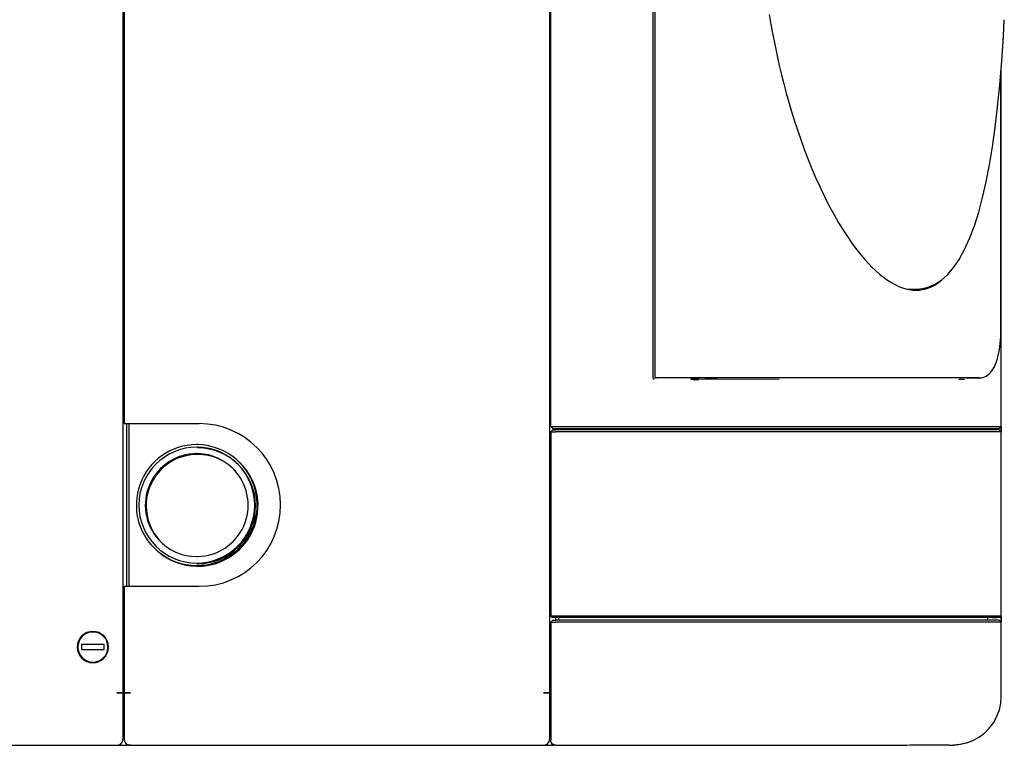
# Model space of a CAD drawing. Extents: x 197 to 960, y 137 to 662.
# Tile 17 of 49: x 640 to 719, y 137 to 195. Entities that reach past the tile are written whole.
import ezdxf

# ---------------------------------------------------------------- set-up
doc = ezdxf.new("R2010")
doc.units = 0
doc.header["$LTSCALE"] = 65.395
doc.header["$MEASUREMENT"] = 0
for name, color, linetype in [('127-344632_DXF_CONTINUOUS_LINE', 7, 'CONTINUOUS'), ('127-344633_DXF_CONTINUOUS_LINE', 7, 'CONTINUOUS'), ('127-344635_DXF_CONTINUOUS_LINE', 7, 'CONTINUOUS'), ('127-344641_DXF_CONTINUOUS_LINE', 7, 'CONTINUOUS'), ('127-344646_DXF_CONTINUOUS_LINE', 7, 'CONTINUOUS'), ('127-344660_DXF_CONTINUOUS_LINE', 7, 'CONTINUOUS'), ('133-357738_DXF_CONTINUOUS_LINE', 7, 'CONTINUOUS'), ('133-357871_DXF_CONTINUOUS_LINE', 7, 'CONTINUOUS'), ('133-357946_DXF_CONTINUOUS_LINE', 7, 'CONTINUOUS'), ('133-358078_DXF_CONTINUOUS_LINE', 7, 'CONTINUOUS'), ('133-358082_DXF_CONTINUOUS_LINE', 7, 'CONTINUOUS'), ('133-358252_DXF_CONTINUOUS_LINE', 7, 'CONTINUOUS'), ('133-358261_DXF_CONTINUOUS_LINE', 7, 'CONTINUOUS'), ('133-358658_DXF_CONTINUOUS_LINE', 7, 'CONTINUOUS'), ('86-314702_DXF_CONTINUOUS_LINE', 7, 'CONTINUOUS')]:
    doc.layers.add(name, color=color, linetype=linetype)

msp = doc.modelspace()

# ---------------------------------------------------------------- linework, layer by layer
at = {"layer": '127-344632_DXF_CONTINUOUS_LINE', "color": 7, "linetype": 'Continuous'}
for p, q in [((682.57007, 152.14387), (682.67007, 152.14387)), ((682.67007, 151.94387), (682.57007, 151.94387)), ((682.67007, 151.83709), (682.57007, 151.89938)), ((682.67007, 148.49429), (682.57007, 148.49672)), ((682.57007, 148.48333), (682.67007, 148.48084)), ((682.57007, 147.88581), (682.67007, 147.88332)), ((682.83007, 147.34387), (682.67007, 147.18387)), ((682.83007, 147.34387), (682.67007, 147.18387)), ((682.67007, 147.18387), (682.67007, 141.24763)), ((682.67007, 147.18387), (682.67007, 141.24763)), ((682.83007, 147.34387), (683.07277, 147.34387)), ((683.07929, 147.34387), (683.07277, 147.34387)), ((683.07929, 147.34387), (683.07929, 147.54387)), ((683.27007, 147.34387), (683.07929, 147.34387)), ((683.27007, 147.54387), (683.27007, 147.34387)), ((683.78589, 147.34387), (683.27007, 147.34387)), ((715.82561, 147.34387), (683.78589, 147.34387)), ((716.07929, 147.34387), (715.82561, 147.34387)), ((716.2175, 147.34387), (716.07929, 147.34387)), ((716.82104, 147.34387), (716.2175, 147.34387)), ((717.5925, 147.34387), (716.82104, 147.34387)), ((717.5925, 147.34387), (717.5925, 147.54387)), ((718.50824, 147.34387), (717.5925, 147.34387)), ((718.66825, 147.18387), (718.50825, 147.34387)), ((718.66823, 147.18387), (718.66825, 147.18387)), ((718.66825, 141.24764), (718.66825, 147.18387)), ((682.57007, 142.84112), (682.67007, 142.84112)), ((682.67007, 141.24763), (682.67007, 137.79067)), ((682.67007, 137.83863), (682.67007, 137.79067)), ((682.67007, 137.79067), (682.67007, 137.74355)), ((682.67007, 137.79067), (682.67007, 137.74355)), ((682.67144, 137.73177), (682.67007, 137.74355)), ((682.67284, 137.71962), (682.67144, 137.73177)), ((682.68066, 137.65214), (682.67284, 137.71962)), ((682.7216, 137.54716), (682.68066, 137.65214)), ((683.07007, 137.34355), (683.07501, 137.34355)), ((683.07501, 137.34355), (710.23013, 137.34355)), ((710.23013, 137.34355), (710.30084, 137.34355)), ((710.30084, 137.34355), (710.47007, 137.34355)), ((710.47007, 137.34355), (710.60843, 137.34355)), ((710.60843, 137.34355), (710.7251, 137.34355)), ((710.7251, 137.34355), (711.03576, 137.34355)), ((711.10957, 137.34393), (714.85812, 137.3902)), ((711.10957, 137.34393), (711.10957, 137.34393))]:
    msp.add_line(p, q, dxfattribs=at)
for points in [[(682.67007, 147.18387), (682.68993, 147.18387), (682.74752, 147.18387), (682.83714, 147.18387), (682.94989, 147.18387), (683.07457, 147.18387)], [(718.66823, 147.18387), (718.46441, 147.18387), (717.92516, 147.18387), (717.05553, 147.18387), (715.86369, 147.18387), (714.36079, 147.18387), (712.56092, 147.18387), (710.48094, 147.18387), (708.14036, 147.18387), (705.56109, 147.18387), (702.76732, 147.18387), (699.78521, 147.18387), (696.64273, 147.18387), (693.3693, 147.18387), (689.99562, 147.18387), (686.55329, 147.18387), (683.07457, 147.18387)], [(716.14238, 137.62713), (716.44238, 137.75208), (716.92053, 138.01812), (717.35605, 138.34898), (717.74034, 138.73804), (718.0658, 139.1776), (718.32593, 139.65898), (718.51527, 140.17211), (718.62996, 140.70555), (718.66823, 141.24877)], [(683.07007, 137.34355), (682.96777, 137.35685), (682.87184, 137.39613), (682.78757, 137.46037), (682.7216, 137.54716)], [(711.03667, 137.34355), (711.04085, 137.34356), (711.06394, 137.3436), (711.08841, 137.34372), (711.10957, 137.34393)], [(714.85812, 137.39023), (715.39967, 137.43519), (715.93164, 137.55643), (716.14238, 137.62713)], [(714.85812, 137.3902), (715.34521, 137.42714), (715.89056, 137.54418), (716.14238, 137.62712)]]:
    msp.add_lwpolyline(points, dxfattribs=at)
at = {"layer": '127-344633_DXF_CONTINUOUS_LINE', "color": 7, "linetype": 'Continuous'}
for p, q in [((690.83664, 166.68568), (690.83664, 246.40206)), ((682.67007, 162.80387), (682.67007, 244.51795)), ((718.66782, 162.80387), (718.66782, 191.5396)), ((690.83664, 166.68632), (690.83664, 166.68628)), ((690.92847, 166.59151), (690.92819, 166.59152)), ((693.89572, 166.60809), (693.83756, 166.60843)), ((694.49573, 166.60458), (693.89572, 166.60809)), ((700.92213, 166.567), (694.49573, 166.60458)), ((715.72612, 166.57952), (715.27785, 166.57952)), ((682.83007, 162.64387), (682.67007, 162.80387)), ((682.83007, 162.64387), (683.07277, 162.64387)), ((683.07277, 162.64387), (717.59455, 162.64387)), ((717.59455, 162.64387), (717.63219, 162.64387)), ((717.63219, 162.64387), (717.71415, 162.64387)), ((717.71415, 162.64387), (717.97007, 162.64387)), ((717.97007, 162.64387), (718.00889, 162.64387)), ((718.00889, 162.64387), (718.00999, 162.64387)), ((718.00999, 162.64387), (718.01699, 162.64387)), ((718.01699, 162.64387), (718.50781, 162.64387)), ((718.50782, 162.64387), (718.66782, 162.80387)), ((718.6678, 162.80387), (718.66782, 162.80387))]:
    msp.add_line(p, q, dxfattribs=at)
for points in [[(682.67007, 168.56978), (682.66054, 168.56808), (682.63214, 168.56642), (682.58541, 168.56482), (682.57007, 168.56445)], [(682.67007, 168.11795), (682.66054, 168.11965), (682.63214, 168.12132), (682.58541, 168.12292), (682.57007, 168.12328)], [(682.67007, 166.96978), (682.66054, 166.96808), (682.63214, 166.96642), (682.58541, 166.96482), (682.57007, 166.96445)], [(682.67007, 166.51795), (682.66054, 166.51965), (682.63214, 166.52132), (682.58541, 166.52292), (682.57007, 166.52328)], [(690.92819, 166.59152), (690.91785, 166.59248), (690.89891, 166.59738), (690.87994, 166.60698), (690.86252, 166.62161), (690.84854, 166.64078), (690.83959, 166.66318), (690.83663, 166.68631)], [(693.89558, 166.58352), (693.9058, 166.58298), (693.93577, 166.58235), (693.98345, 166.58167), (694.04559, 166.581), (694.11794, 166.58036), (694.19559, 166.57982), (694.27323, 166.57941), (694.34559, 166.57914), (694.40772, 166.57906), (694.45539, 166.57914), (694.48536, 166.57941), (694.49558, 166.57982)], [(682.67007, 162.80387), (682.6839, 162.80387), (682.72441, 162.80387), (682.78882, 162.80387), (682.87267, 162.80387), (682.97017, 162.80387), (683.07457, 162.80387)], [(683.07457, 162.80387), (685.85738, 162.80387), (688.6211, 162.80387), (691.34917, 162.80387), (694.02525, 162.80387), (696.63331, 162.80387), (699.15773, 162.80387), (701.58338, 162.80387), (703.89574, 162.80387), (706.08094, 162.80387), (708.12592, 162.80387), (710.0184, 162.80387), (711.74706, 162.80387), (713.30154, 162.80387), (714.67253, 162.80387), (715.85181, 162.80387), (716.83233, 162.80387), (717.60821, 162.80387), (718.17479, 162.80387), (718.5287, 162.80387), (718.6678, 162.80387)]]:
    msp.add_lwpolyline(points, dxfattribs=at)
at = {"layer": '127-344635_DXF_CONTINUOUS_LINE', "color": 7, "linetype": 'Continuous'}
for p, q in [((711.23203, 173.77212), (711.86891, 173.78629)), ((711.86891, 173.78629), (711.93016, 173.78765)), ((711.93016, 173.78766), (711.93332, 173.78797)), ((711.93016, 173.78765), (711.93334, 173.78772)), ((711.93335, 173.78772), (711.93033, 173.78766))]:
    msp.add_line(p, q, dxfattribs=at)
msp.add_lwpolyline([(711.93332, 173.78797), (712.40376, 173.83432), (712.91638, 173.97177), (713.41894, 174.20281), (713.90955, 174.53142), (714.38716, 174.96298), (714.85143, 175.50453), (715.3012, 176.16372), (715.73292, 176.94417), (716.13984, 177.83909), (716.51681, 178.83634), (716.86209, 179.92426), (717.17773, 181.10032), (717.46592, 182.36491), (717.72849, 183.71917), (717.96708, 185.16629), (718.18316, 186.71098), (718.37766, 188.35868), (718.55147, 190.11697), (718.7051, 191.99533), (718.83873, 194.00411), (718.91111, 195.31341)], dxfattribs=at)
at = {"layer": '127-344641_DXF_CONTINUOUS_LINE', "color": 7, "linetype": 'Continuous'}
for p, q in [((682.57007, 167.8566), (682.67007, 167.79675)), ((682.57007, 167.58634), (682.67007, 167.52649)), ((682.67007, 167.47765), (682.57007, 167.5375))]:
    msp.add_line(p, q, dxfattribs=at)
at = {"layer": '127-344646_DXF_CONTINUOUS_LINE', "color": 7, "linetype": 'Continuous'}
for p, q in [((690.97483, 246.38387), (690.97483, 166.70387)), ((718.64538, 170.70387), (718.64538, 191.26515)), ((690.97483, 166.70387), (691.11234, 166.70387)), ((693.8299, 166.70387), (691.11234, 166.70387)), ((693.89558, 166.70387), (693.8299, 166.70387)), ((694.49558, 166.70387), (693.89558, 166.70387)), ((694.49558, 166.70387), (694.49558, 166.70387)), ((694.96779, 166.70387), (694.49558, 166.70387)), ((694.96779, 166.70387), (694.49619, 166.70387)), ((694.96779, 166.70387), (695.93588, 166.70387)), ((695.93588, 166.70387), (694.96779, 166.70387)), ((697.47611, 166.70387), (695.93588, 166.70387)), ((697.47611, 166.70387), (695.93588, 166.70387)), ((715.86724, 166.70387), (697.47611, 166.70387)), ((715.85647, 166.70387), (697.47611, 166.70387)), ((715.86567, 166.70387), (715.85647, 166.70387)), ((715.86724, 166.70387), (715.86567, 166.70387)), ((715.86724, 166.70387), (715.86871, 166.70387)), ((715.86902, 166.70387), (715.86724, 166.70387)), ((715.86871, 166.70387), (716.94063, 166.70387)), ((716.94063, 166.70387), (715.86902, 166.70387)), ((716.94067, 166.70387), (716.94063, 166.70387))]:
    msp.add_line(p, q, dxfattribs=at)
for points in [[(700.13071, 195.72532), (700.26316, 194.93988), (700.41653, 194.09687), (700.58572, 193.23434), (700.75797, 192.41596), (700.92961, 191.65081), (701.10525, 190.9122), (701.28871, 190.18223), (701.48193, 189.45361), (701.68707, 188.71966), (701.90716, 187.97244), (702.14398, 187.20976), (702.39662, 186.43825), (702.66332, 185.66612), (702.94187, 184.90149), (703.23105, 184.14868), (703.53266, 183.40408), (703.84936, 182.6632), (704.18212, 181.92647), (704.53113, 181.19645), (704.8962, 180.4765), (705.27604, 179.77194), (705.66335, 179.0978), (706.04714, 178.47182), (706.41979, 177.90253), (706.77633, 177.3923), (707.11426, 176.9391), (707.43266, 176.53873), (707.73495, 176.18228), (708.02844, 175.85811), (708.32153, 175.55591), (708.62311, 175.26745), (708.93613, 174.99231), (709.25487, 174.73779), (709.57229, 174.51041), (709.88334, 174.31331), (710.18561, 174.14671), (710.47928, 174.00897), (710.76577, 173.89818), (711.04593, 173.81306), (711.32031, 173.7527), (711.58952, 173.71646), (711.79777, 173.7046)], [(711.79777, 173.7046), (711.85426, 173.70388), (712.1152, 173.71482), (712.37305, 173.74943), (712.6283, 173.80812), (712.88131, 173.89154), (713.13273, 174.00069), (713.38336, 174.13709), (713.63326, 174.30224), (713.88153, 174.49706), (714.12559, 174.72058), (714.16607, 174.76321)], [(711.40388, 173.74145), (711.45193, 173.74564), (711.65438, 173.78152)], [(716.94067, 166.70387), (717.05668, 166.71025), (717.18816, 166.73322), (717.32148, 166.77457), (717.453, 166.83481), (717.57951, 166.91336), (717.69878, 167.0089), (717.80995, 167.12029), (717.91571, 167.25046), (718.02003, 167.40734), (718.12087, 167.59284), (718.2121, 167.79759), (718.29267, 168.01668), (718.36215, 168.24397), (718.42155, 168.47655), (718.47226, 168.71386), (718.5153, 168.95551), (718.55144, 169.20106), (718.58118, 169.44977), (718.60493, 169.70093), (718.62302, 169.9539), (718.63569, 170.2081), (718.6431, 170.46298), (718.64538, 170.70387)]]:
    msp.add_lwpolyline(points, dxfattribs=at)
at = {"layer": '127-344660_DXF_CONTINUOUS_LINE', "color": 7, "linetype": 'Continuous'}
for p, q in [((682.57007, 167.34387), (682.67007, 167.34387)), ((682.67007, 167.14387), (682.57007, 167.14387)), ((682.67007, 167.03709), (682.57007, 167.09938)), ((682.67007, 163.69429), (682.57007, 163.69672)), ((682.57007, 163.68333), (682.67007, 163.68084)), ((682.57007, 163.08581), (682.67007, 163.08332)), ((682.83007, 162.54387), (682.67007, 162.38387)), ((682.67007, 162.38387), (682.67007, 147.64881)), ((682.83007, 162.54387), (683.07277, 162.54387)), ((683.07929, 162.54387), (683.07277, 162.54387)), ((683.07929, 162.54387), (683.07929, 162.64387)), ((683.27007, 162.54387), (683.07929, 162.54387)), ((683.27007, 162.64387), (683.27007, 162.54387)), ((683.87965, 162.54387), (683.27007, 162.54387)), ((715.94647, 162.54387), (683.87965, 162.54387)), ((716.07929, 162.54387), (715.94647, 162.54387)), ((716.2175, 162.54387), (716.07929, 162.54387)), ((716.87699, 162.54387), (716.2175, 162.54387)), ((716.90271, 162.54387), (716.87699, 162.54387)), ((717.58949, 162.54387), (716.90271, 162.54387)), ((717.58949, 162.54387), (717.58949, 162.64387)), ((718.50824, 162.54387), (717.58949, 162.54387)), ((718.66825, 162.38387), (718.50825, 162.54387)), ((718.66823, 162.38387), (718.66825, 162.38387)), ((718.66825, 147.65375), (718.66825, 162.38387)), ((682.57007, 152.52442), (682.67007, 152.45823)), ((683.07342, 147.54387), (682.76996, 147.54387)), ((682.77007, 147.54387), (682.77007, 147.54881)), ((717.86992, 147.54387), (683.07342, 147.54387)), ((717.97043, 147.54511), (718.3095, 147.54929)), ((718.56825, 147.5525), (718.56339, 147.55242)), ((718.56825, 147.5525), (718.66823, 147.65375)), ((718.66825, 147.65375), (718.66823, 147.65375))]:
    msp.add_line(p, q, dxfattribs=at)
for points in [[(682.67007, 162.38387), (682.68993, 162.38387), (682.74752, 162.38387), (682.83714, 162.38387), (682.94989, 162.38387), (683.07457, 162.38387)], [(718.66823, 162.38387), (718.46441, 162.38387), (717.92516, 162.38387), (717.05553, 162.38387), (715.86369, 162.38387), (714.36079, 162.38387), (712.56092, 162.38387), (710.48094, 162.38387), (708.14036, 162.38387), (705.56109, 162.38387), (702.76732, 162.38387), (699.78521, 162.38387), (696.64273, 162.38387), (693.3693, 162.38387), (689.99562, 162.38387), (686.55329, 162.38387), (683.07457, 162.38387)], [(683.07457, 147.65374), (683.03941, 147.65373), (683.00449, 147.65368), (682.97009, 147.6536), (682.93647, 147.65347), (682.90389, 147.65331), (682.87258, 147.65312), (682.84278, 147.65289), (682.81472, 147.65263), (682.78865, 147.65234), (682.76475, 147.65202), (682.74323, 147.65168), (682.72425, 147.65131), (682.70795, 147.65093), (682.69445, 147.65052), (682.68385, 147.65011), (682.67621, 147.64968), (682.67161, 147.64925), (682.67007, 147.64881)], [(682.77007, 147.54387), (682.73578, 147.57816), (682.70246, 147.61149), (682.67007, 147.64386)], [(683.07342, 147.55249), (683.04716, 147.55249), (683.02107, 147.55245), (682.99537, 147.55239), (682.97025, 147.55229), (682.9459, 147.55217), (682.92248, 147.55203), (682.90018, 147.55186), (682.87917, 147.55166), (682.85962, 147.55145), (682.8417, 147.55121), (682.82553, 147.55095), (682.81124, 147.55068), (682.79896, 147.55039), (682.78876, 147.55009), (682.78072, 147.54978), (682.77489, 147.54946), (682.77133, 147.54913), (682.77007, 147.54881)], [(717.86992, 147.55124), (717.69524, 147.55113), (717.43943, 147.55099), (717.15106, 147.55086), (716.83035, 147.55075), (716.47778, 147.55064), (716.09391, 147.55055), (715.67926, 147.55046), (715.23409, 147.55038), (714.75864, 147.55031), (714.25324, 147.55025), (713.71856, 147.55019), (713.15537, 147.55014), (712.56433, 147.5501), (711.94565, 147.55007), (711.29941, 147.55004), (710.6259, 147.55001), (709.92618, 147.54999), (709.20153, 147.54998), (708.45301, 147.54998), (707.68085, 147.54998), (706.8851, 147.54998), (706.06605, 147.54999), (705.22496, 147.55001), (704.36334, 147.55003), (703.48249, 147.55006), (702.5828, 147.5501), (701.66447, 147.55014), (700.72788, 147.55019), (699.77414, 147.55025), (698.80458, 147.55031), (697.82037, 147.55038), (696.82211, 147.55046), (695.81029, 147.55054), (694.78558, 147.55064), (693.74938, 147.55074), (692.70331, 147.55086), (691.64891, 147.55098), (690.58747, 147.55112), (689.52022, 147.55127), (688.44845, 147.55143), (687.37371, 147.55161), (686.29763, 147.5518), (685.22165, 147.55201), (684.14667, 147.55224), (683.07342, 147.55249)], [(718.66823, 147.65375), (718.64127, 147.65346), (718.58192, 147.6532), (718.48996, 147.65295), (718.36512, 147.65273), (718.20728, 147.65253), (718.0165, 147.65234), (717.79281, 147.65217), (717.53622, 147.65201), (717.2471, 147.65186), (716.92563, 147.65173), (716.57203, 147.65161), (716.18701, 147.6515), (715.77117, 147.6514), (715.32475, 147.65131), (714.84802, 147.65123), (714.34129, 147.65116), (713.80515, 147.6511), (713.24028, 147.65104), (712.64746, 147.65099), (712.02706, 147.65095), (711.37915, 147.65092), (710.70387, 147.65089), (710.0022, 147.65087), (709.27543, 147.65086), (708.52475, 147.65085), (707.75045, 147.65085), (706.95255, 147.65086), (706.13127, 147.65087), (705.28782, 147.65089), (704.42377, 147.65092), (703.54049, 147.65095), (702.63832, 147.65099), (701.71738, 147.65104), (700.77813, 147.65109), (699.82178, 147.65116), (698.84953, 147.65123), (697.86253, 147.65131), (696.86146, 147.6514), (695.8469, 147.6515), (694.81927, 147.65161), (693.78002, 147.65173), (692.73127, 147.65186), (691.67408, 147.652), (690.60941, 147.65216), (689.53931, 147.65233), (688.46478, 147.65252), (687.38686, 147.65272), (686.30775, 147.65294), (685.22886, 147.65319), (684.15081, 147.65345), (683.07457, 147.65374)], [(718.56339, 147.55242), (718.54136, 147.55225), (718.48219, 147.55202), (718.39046, 147.55181), (718.26594, 147.55162), (718.10857, 147.55144), (717.91833, 147.55128), (717.86992, 147.55124)], [(717.97043, 147.54511), (717.91929, 147.54448), (717.87004, 147.54387)]]:
    msp.add_lwpolyline(points, dxfattribs=at)
at = {"layer": '133-357738_DXF_CONTINUOUS_LINE', "color": 3, "linetype": 'Continuous'}
for p, q in [((718.67007, 162.80387), (718.67007, 162.38387)), ((718.67007, 162.38387), (718.67007, 162.80387)), ((718.67007, 147.65375), (718.67007, 147.18387)), ((718.67007, 147.18387), (718.67007, 147.65375)), ((714.47007, 137.34387), (711.37007, 137.34387)), ((714.47007, 137.38541), (714.47007, 137.34387)), ((714.47007, 137.34387), (714.47007, 137.38541))]:
    msp.add_line(p, q, dxfattribs=at)
for start, end in [(270, 275.342565), (275.342565, 280.7652764)]:
    msp.add_arc((714.47007, 141.54387), 4.2, start, end, dxfattribs=at)
at = {"layer": '133-357871_DXF_CONTINUOUS_LINE', "color": 3, "linetype": 'Continuous'}
msp.add_line((648.77007, 150.04387), (648.77007, 163.04387), dxfattribs=at)
at = {"layer": '133-357871_DXF_CONTINUOUS_LINE', "color": 7, "linetype": 'Continuous'}
msp.add_line((648.97007, 150.04387), (648.97007, 163.04387), dxfattribs=at)
at = {"layer": '133-357871_DXF_CONTINUOUS_LINE', "color": 3, "linetype": 'Continuous'}
msp.add_arc((648.57007, 142.14387), 0.6, 90, 99.5940682, dxfattribs=at)
at = {"layer": '133-357946_DXF_CONTINUOUS_LINE', "color": 3, "linetype": 'Continuous'}
for p, q in [((648.47007, 142.64387), (648.57007, 142.64387)), ((682.57007, 142.64387), (682.67007, 142.64387))]:
    msp.add_line(p, q, dxfattribs=at)
at = {"layer": '133-358078_DXF_CONTINUOUS_LINE', "color": 3, "linetype": 'Continuous'}
for p, q in [((682.57007, 271.54387), (682.57007, 141.54387)), ((682.57007, 271.54387), (682.57007, 141.54387)), ((648.57007, 238.10884), (648.57007, 163.04387)), ((648.57007, 163.04387), (648.77007, 163.04387)), ((648.77007, 163.04387), (648.97007, 163.04387)), ((648.97007, 163.04387), (649.07007, 163.04387)), ((649.07007, 163.04387), (654.57007, 163.04387)), ((648.57007, 150.04387), (648.77007, 150.04387)), ((648.57007, 150.04387), (648.57007, 141.54387)), ((648.77007, 150.04387), (648.97007, 150.04387)), ((648.97007, 150.04387), (649.07007, 150.04387)), ((649.07007, 150.04387), (654.57007, 150.04387)), ((648.57007, 141.54387), (648.70282, 141.54387)), ((648.70282, 141.54387), (648.57007, 141.54387)), ((648.57007, 141.54387), (648.57007, 139.55879)), ((648.70282, 141.54387), (648.77007, 141.54387)), ((648.71652, 141.54387), (648.70282, 141.54387)), ((648.77007, 141.54387), (648.71652, 141.54387)), ((648.77007, 141.54387), (649.07007, 141.54387)), ((648.77618, 141.54387), (648.77007, 141.54387)), ((648.89007, 141.54387), (648.77618, 141.54387)), ((649.07007, 141.54387), (648.89007, 141.54387)), ((682.07007, 141.54387), (682.37007, 141.54387)), ((682.37007, 141.54387), (682.07007, 141.54387)), ((682.37007, 141.54387), (682.37445, 141.54387)), ((682.47007, 141.54387), (682.37007, 141.54387)), ((682.37445, 141.54387), (682.46675, 141.54387)), ((682.46675, 141.54387), (682.47007, 141.54387)), ((682.54983, 141.54387), (682.47007, 141.54387)), ((682.47007, 141.54387), (682.53201, 141.54387)), ((682.53201, 141.54387), (682.56579, 141.54387)), ((682.56051, 141.54387), (682.54983, 141.54387)), ((682.57007, 141.54387), (682.56051, 141.54387)), ((682.56579, 141.54387), (682.57007, 141.54387)), ((682.57007, 141.54387), (682.57007, 139.55879)), ((648.57007, 139.55879), (648.57007, 139.33774)), ((648.57007, 139.33774), (648.57007, 138.44387)), ((682.57007, 139.55879), (682.57007, 139.33774)), ((682.57007, 139.33774), (682.57007, 138.44387)), ((648.57007, 138.44387), (648.57007, 138.24714)), ((648.57007, 138.24714), (648.57007, 138.24387)), ((648.57007, 138.24387), (648.57007, 137.84387)), ((682.57007, 138.44387), (682.57007, 138.24714)), ((682.57007, 138.24714), (682.57007, 138.24387)), ((682.57007, 138.24387), (682.57007, 137.84387)), ((649.07007, 137.34387), (648.77007, 137.34387)), ((649.07007, 137.34387), (682.07007, 137.34387)), ((682.07007, 137.34387), (682.41007, 137.34387)), ((682.07007, 137.34387), (682.41007, 137.34387))]:
    msp.add_line(p, q, dxfattribs=at)
at = {"layer": '133-358078_DXF_CONTINUOUS_LINE', "color": 7, "linetype": 'Continuous'}
for p, q in [((648.77007, 137.34387), (648.77007, 137.44387)), ((682.41007, 137.34387), (682.41007, 137.47744))]:
    msp.add_line(p, q, dxfattribs=at)
at = {"layer": '133-358078_DXF_CONTINUOUS_LINE', "color": 3, "linetype": 'Continuous'}
for points in [[(648.57007, 141.54387), (648.57007, 141.26737), (648.57007, 140.99241), (648.57007, 140.72054), (648.57007, 140.45327), (648.57007, 140.19211), (648.57007, 139.9385), (648.57007, 139.69387), (648.57007, 139.55879)], [(648.57007, 139.55879), (648.57007, 139.45958), (648.57007, 139.33774)], [(648.57007, 139.33774), (648.57007, 139.23696), (648.57007, 139.02723), (648.57007, 138.83158), (648.57007, 138.65109), (648.57007, 138.48678), (648.57007, 138.44387)], [(648.57007, 138.44387), (648.57007, 138.33957), (648.57007, 138.24387)], [(648.57007, 138.24387), (648.57007, 138.21028), (648.57007, 138.09963), (648.57007, 138.00825), (648.57007, 137.93663), (648.57007, 137.88519), (648.57007, 137.85421), (648.57007, 137.84387)]]:
    msp.add_lwpolyline(points, dxfattribs=at)
for centre, radius, start, end in [((654.57007, 156.54387), 6.5, 270, 90), ((649.07007, 137.84387), 0.5, 180, 188.2755255), ((649.07007, 137.84387), 0.5, 180, 188.2748681), ((649.07007, 137.84387), 0.5, 188.2755255, 190.8889204), ((649.07007, 137.84387), 0.5, 190.8889204, 196.6229323), ((649.07007, 137.84387), 0.5, 190.8889294, 196.6229355), ((682.07007, 137.84387), 0.5, 344.4835348, 346.0077374), ((682.07007, 137.84387), 0.5, 344.4832226, 346.0056521), ((682.07007, 137.84387), 0.5, 346.0077374, 348.7762041), ((682.07007, 137.84387), 0.5, 348.7762041, 351.2592734), ((682.07007, 137.84387), 0.5, 351.2592734, 353.2525229), ((682.07007, 137.84387), 0.5, 353.2540969, 0), ((682.07007, 137.84387), 0.5, 353.2525229, 0), ((649.07007, 137.84387), 0.5, 196.6229323, 199.6024519), ((649.07007, 137.84387), 0.5, 199.6024519, 205.1593521), ((649.07007, 137.84387), 0.5, 199.6024567, 205.1593584), ((649.07007, 137.84387), 0.5, 205.1593521, 208.0044005), ((649.07007, 137.84387), 0.5, 208.0044005, 214.5050336), ((649.07007, 137.84387), 0.5, 208.0044043, 214.5050386), ((649.07007, 137.84387), 0.5, 214.5050336, 216.3024478), ((649.07007, 137.84387), 0.5, 214.5050386, 216.3024489), ((649.07007, 137.84387), 0.5, 216.3024478, 224.0210106), ((649.07007, 137.84387), 0.5, 224.0167896, 224.6990519), ((649.07007, 137.84387), 0.5, 224.0210106, 224.6969611), ((649.07007, 137.84387), 0.5, 224.6969611, 225), ((649.07007, 137.84387), 0.5, 225, 225.5480449), ((649.07007, 137.84387), 0.5, 225.5480449, 233.1340109), ((649.07007, 137.84387), 0.5, 225.5511201, 233.1301024), ((649.07007, 137.84387), 0.5, 233.1301024, 233.6604905), ((649.07007, 137.84387), 0.5, 233.1340109, 233.6579508), ((649.07007, 137.84387), 0.5, 233.6579508, 234), ((649.07007, 137.84387), 0.5, 234, 234.9965535), ((649.07007, 137.84387), 0.5, 234.9965535, 241.8300187), ((649.07007, 137.84387), 0.5, 235.0017657, 241.8300246), ((649.07007, 137.84387), 0.5, 241.8300246, 243.8735377), ((649.07007, 137.84387), 0.5, 241.8300187, 243.8735423), ((649.07007, 137.84387), 0.5, 243.8735377, 251.8253949), ((649.07007, 137.84387), 0.5, 243.8735423, 251.8254032), ((649.07007, 137.84387), 0.5, 251.8253949, 252.6670082), ((649.07007, 137.84387), 0.5, 251.8254032, 252.6670351), ((649.07007, 137.84387), 0.5, 252.6670082, 259.9039501), ((649.07007, 137.84387), 0.5, 252.6670351, 259.9040471), ((649.07007, 137.84387), 0.5, 259.9039501, 261.9939042), ((649.07007, 137.84387), 0.5, 259.9040471, 261.99286), ((649.07007, 137.84387), 0.5, 261.99286, 270), ((649.07007, 137.84387), 0.5, 261.9939042, 270), ((682.07007, 137.84387), 0.5, 270, 276.6906259), ((682.07007, 137.84387), 0.5, 270, 276.6912442), ((682.07007, 137.84387), 0.5, 276.6906259, 322.7539015), ((682.07007, 137.84387), 0.5, 276.6912442, 322.5), ((682.07007, 137.84387), 0.5, 322.5, 322.755298), ((682.07007, 137.84387), 0.5, 322.7539015, 323.1301024), ((682.07007, 137.84387), 0.5, 322.755298, 323.1280463), ((682.07007, 137.84387), 0.5, 323.1280463, 329.3545389), ((682.07007, 137.84387), 0.5, 323.1301024, 329.3544506), ((682.07007, 137.84387), 0.5, 329.3545389, 331.0043949), ((682.07007, 137.84387), 0.5, 329.3544506, 331.0041007), ((682.07007, 137.84387), 0.5, 331.0043949, 336.5546724), ((682.07007, 137.84387), 0.5, 331.0041007, 336.5539656), ((682.07007, 137.84387), 0.5, 336.5539656, 337.8904538), ((682.07007, 137.84387), 0.5, 336.5546724, 337.8908105), ((682.07007, 137.84387), 0.5, 337.8904538, 344.4832226), ((682.07007, 137.84387), 0.5, 337.8908105, 344.4835348)]:
    msp.add_arc(centre, radius, start, end, dxfattribs=at)
at = {"layer": '133-358082_DXF_CONTINUOUS_LINE', "color": 3, "linetype": 'Continuous'}
for p, q in [((648.47007, 238.17167), (648.47007, 141.54387)), ((648.47007, 238.17167), (648.47007, 141.54387)), ((647.97007, 141.54387), (648.27007, 141.54387)), ((648.27007, 141.54387), (647.97007, 141.54387)), ((648.27007, 141.54387), (648.34795, 141.54387)), ((648.37007, 141.54387), (648.27007, 141.54387)), ((648.34795, 141.54387), (648.3907, 141.54387)), ((648.44656, 141.54387), (648.37007, 141.54387)), ((648.3907, 141.54387), (648.42489, 141.54387)), ((648.42489, 141.54387), (648.46498, 141.54387)), ((648.46051, 141.54387), (648.44656, 141.54387)), ((648.47007, 141.54387), (648.46051, 141.54387)), ((648.46498, 141.54387), (648.47007, 141.54387)), ((648.47007, 141.54387), (648.47007, 140.44387)), ((648.47007, 140.44387), (648.47007, 139.68624)), ((648.47007, 139.68624), (648.47007, 139.45485)), ((648.47007, 139.45485), (648.47007, 138.44635)), ((648.47007, 138.44635), (648.47007, 138.44387)), ((648.47007, 138.44387), (648.47007, 138.24387)), ((648.47007, 138.24387), (648.47007, 137.84387)), ((526.97007, 137.34387), (647.97007, 137.34387)), ((647.97007, 137.34387), (648.31007, 137.34387)), ((647.97007, 137.34387), (648.31007, 137.34387))]:
    msp.add_line(p, q, dxfattribs=at)
at = {"layer": '133-358082_DXF_CONTINUOUS_LINE', "color": 7, "linetype": 'Continuous'}
msp.add_line((648.31007, 137.34387), (648.31007, 137.4784), dxfattribs=at)
at = {"layer": '133-358082_DXF_CONTINUOUS_LINE', "color": 3, "linetype": 'Continuous'}
for centre, radius, start, end in [((646.07007, 145.19387), 1.25, 90, 270), ((646.07007, 145.19387), 1.25, 270, 90), ((647.97007, 137.84387), 0.5, 343.0912959, 345.1551394), ((647.97007, 137.84387), 0.5, 343.0912106, 345.1517494), ((647.97007, 137.84387), 0.5, 345.1551394, 348.7786505), ((647.97007, 137.84387), 0.5, 348.7786505, 350.8055667), ((647.97007, 137.84387), 0.5, 350.8055667, 351.8181818), ((647.97007, 137.84387), 0.5, 351.8181818, 352.719016), ((647.97007, 137.84387), 0.5, 352.7211541, 0), ((647.97007, 137.84387), 0.5, 352.719016, 0), ((647.97007, 137.84387), 0.5, 270, 277.5134294), ((647.97007, 137.84387), 0.5, 270, 277.513893), ((647.97007, 137.84387), 0.5, 277.5134294, 279.8809603), ((647.97007, 137.84387), 0.5, 277.513893, 279.8808915), ((647.97007, 137.84387), 0.5, 279.8809603, 285.098262), ((647.97007, 137.84387), 0.5, 279.8808915, 285.0982438), ((647.97007, 137.84387), 0.5, 285.098262, 287.7876733), ((647.97007, 137.84387), 0.5, 285.0982438, 287.7876457), ((647.97007, 137.84387), 0.5, 287.7876733, 292.8741018), ((647.97007, 137.84387), 0.5, 287.7876457, 292.8740678), ((647.97007, 137.84387), 0.5, 292.8740678, 295.4114126), ((647.97007, 137.84387), 0.5, 292.8741018, 295.4114305), ((647.97007, 137.84387), 0.5, 295.4114305, 301.545865), ((647.97007, 137.84387), 0.5, 295.4114126, 301.5458481), ((647.97007, 137.84387), 0.5, 301.545865, 302.9408105), ((647.97007, 137.84387), 0.5, 301.5458481, 302.9408073), ((647.97007, 137.84387), 0.5, 302.9408105, 310.4433951), ((647.97007, 137.84387), 0.5, 302.9408073, 310.4433918), ((647.97007, 137.84387), 0.5, 310.4433951, 312.523329), ((647.97007, 137.84387), 0.5, 310.4433918, 312.523322), ((647.97007, 137.84387), 0.5, 312.523322, 317.9990189), ((647.97007, 137.84387), 0.5, 312.523329, 317.9972401), ((647.97007, 137.84387), 0.5, 317.9972401, 320.6415863), ((647.97007, 137.84387), 0.5, 317.9990189, 319.0909091), ((647.97007, 137.84387), 0.5, 319.0909091, 320.6481105), ((647.97007, 137.84387), 0.5, 320.6481105, 323.1299703), ((647.97007, 137.84387), 0.5, 323.1301024, 325.7952708), ((647.97007, 137.84387), 0.5, 323.1299703, 325.79192), ((647.97007, 137.84387), 0.5, 325.79192, 327.2727273), ((647.97007, 137.84387), 0.5, 325.7952708, 328.1970549), ((647.97007, 137.84387), 0.5, 327.2727273, 328.1972543), ((647.97007, 137.84387), 0.5, 328.1970549, 334.4136557), ((647.97007, 137.84387), 0.5, 328.1972543, 334.4150048), ((647.97007, 137.84387), 0.5, 334.4136557, 335.6625587), ((647.97007, 137.84387), 0.5, 334.4150048, 335.6628419), ((647.97007, 137.84387), 0.5, 335.662842, 343.0912959)]:
    msp.add_arc(centre, radius, start, end, dxfattribs=at)
at = {"layer": '133-358252_DXF_CONTINUOUS_LINE', "color": 3, "linetype": 'Continuous'}
for p, q in [((648.47007, 142.34387), (648.57007, 142.34387)), ((682.57007, 142.34387), (682.67007, 142.34387)), ((648.31007, 137.34387), (648.37007, 137.34387)), ((648.31007, 137.34387), (648.37007, 137.34387)), ((648.37007, 137.34387), (648.77007, 137.34387)), ((648.37007, 137.34387), (648.77007, 137.34387)), ((682.41007, 137.34387), (682.47007, 137.34387)), ((682.41007, 137.34387), (682.47007, 137.34387)), ((682.47007, 137.34387), (682.67007, 137.34387)), ((682.47007, 137.34387), (682.67007, 137.34387)), ((682.67007, 137.34387), (682.77007, 137.34387)), ((682.70006, 137.60238), (682.71637, 137.51619)), ((682.71637, 137.51619), (682.73643, 137.43265)), ((682.73643, 137.43265), (682.76733, 137.36848)), ((682.77007, 137.34387), (682.74433, 137.34387)), ((682.76733, 137.36848), (682.81504, 137.34387)), ((682.81504, 137.34387), (682.89767, 137.34387)), ((682.89767, 137.34387), (682.93172, 137.34387)), ((682.93172, 137.34387), (682.89767, 137.34387)), ((682.96559, 137.35933), (682.93172, 137.34387)), ((683.07007, 137.34387), (682.93172, 137.34387))]:
    msp.add_line(p, q, dxfattribs=at)
at = {"layer": '133-358252_DXF_CONTINUOUS_LINE', "color": 7, "linetype": 'Continuous'}
msp.add_line((682.81504, 137.43943), (682.81504, 137.34387), dxfattribs=at)
at = {"layer": '133-358261_DXF_CONTINUOUS_LINE', "color": 7, "linetype": 'Continuous'}
for centre, radius, start, end in [((654.37007, 156.53591), 4.83, 90.2736021, 229.4788423), ((654.37007, 156.53591), 4.83, 90, 90.2736021), ((654.37007, 156.53591), 4.83, 89.7276022, 90), ((654.37007, 156.53591), 4.83, 89.1123989, 89.7276022), ((654.37007, 156.53591), 4.83, 48.3776015, 89.1123989), ((654.37007, 156.53591), 4.62985, 90, 270), ((654.37007, 156.53591), 4.11, 90, 222.1557292), ((654.4391, 156.47544), 4.11, 90.8558104, 220.8848071), ((654.37007, 156.53591), 4.62985, 89.3478733, 90), ((654.37007, 156.53591), 4.62985, 270, 89.3478733), ((654.37007, 156.53591), 4.11, 88.8981169, 90), ((654.4391, 156.47544), 4.11, 89.9999871, 90.8558104), ((654.4391, 156.47544), 4.62985, 269.9999871, 89.9999871), ((654.4391, 156.47544), 4.11, 42.1557279, 89.9999951), ((654.37007, 156.53591), 4.11, 40.884814, 88.8981169), ((654.37007, 156.53591), 4.83, 270.7225037, 48.3776015), ((654.4392, 156.47535), 4.83, 270.27252, 49.4788359), ((654.37007, 156.53591), 4.11, 270.8557986, 40.884814), ((654.37007, 156.53591), 4.11, 222.1557292, 270), ((654.4392, 156.47535), 4.83, 228.3776017, 269.1124191), ((654.37007, 156.53591), 4.83, 229.4788423, 269.7276022), ((654.37007, 156.53591), 4.11, 270, 270.8557986), ((654.37007, 156.53591), 4.83, 269.7276022, 270), ((654.4392, 156.47535), 4.83, 269.1124125, 269.72628), ((654.37007, 156.53591), 4.83, 270, 270.2736021), ((654.4391, 156.47544), 4.62985, 269.3492754, 269.9999871), ((654.37007, 156.53591), 4.83, 270.2736021, 270.7225037), ((654.4392, 156.47535), 4.83, 269.72628, 269.9999871), ((654.4392, 156.47535), 4.83, 269.9999871, 270.27252)]:
    msp.add_arc(centre, radius, start, end, dxfattribs=at)
at = {"layer": '133-358658_DXF_CONTINUOUS_LINE', "color": 7, "linetype": 'Continuous'}
msp.add_line((648.57007, 142.48468), (648.47007, 142.48737), dxfattribs=at)
at = {"layer": '86-314702_DXF_CONTINUOUS_LINE', "color": 7, "linetype": 'Continuous'}
for p, q in [((645.17007, 145.39387), (645.17007, 144.99387)), ((646.97007, 145.39387), (645.17007, 145.39387)), ((645.17007, 144.99387), (646.97007, 144.99387)), ((646.97007, 144.99387), (646.97007, 145.39387))]:
    msp.add_line(p, q, dxfattribs=at)
for start, end in [(0, 180), (180, 0)]:
    msp.add_arc((646.07007, 145.19387), 1.2, start, end, dxfattribs=at)

doc.saveas('drawing.dxf')
